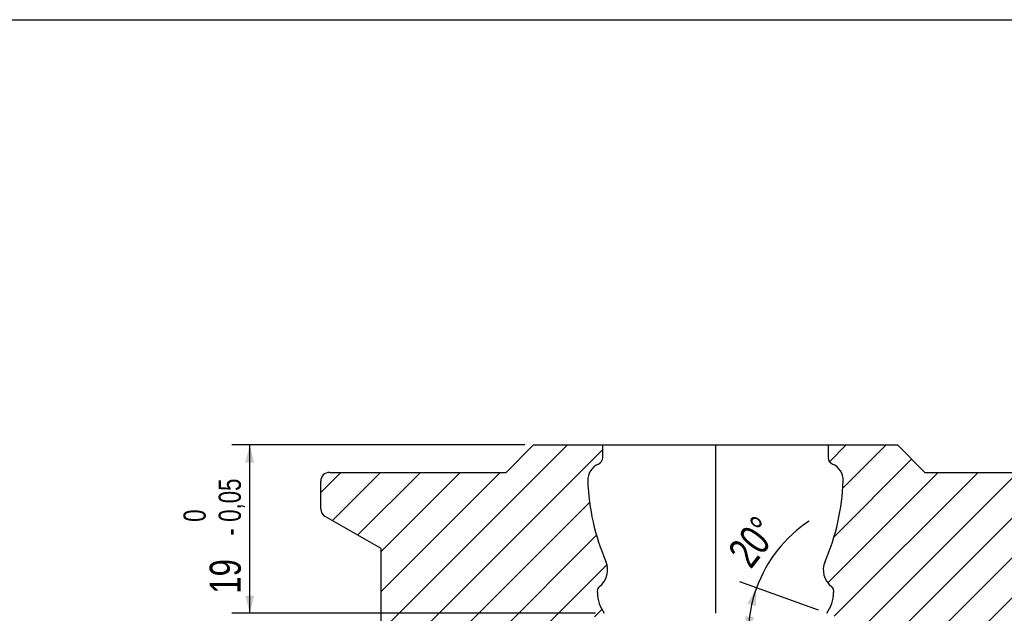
# Model space of a CAD drawing. Header units: millimetres. Extents: x 8 to 586, y 8 to 412.
# Tile 5 of 7: x 217 to 328, y 345 to 412. Entities that reach past the tile are written whole.
import ezdxf

# ---------------------------------------------------------------- set-up
doc = ezdxf.new("R2010")
doc.units = ezdxf.units.MM
doc.layers.add('DIMENSIONS', color=2, linetype='Continuous')
doc.layers.add('HATCH', color=3, linetype='Continuous')
doc.layers.add('OUTLINE', color=7, linetype='Continuous', lineweight=25)
doc.styles.add('SLDTEXTSTYLE1', font='TXT', dxfattribs={"width": 0.75})
doc.dimstyles.new('SLDDIMSTYLE17', dxfattribs={"dimtxt": 3.5, "dimasz": 2, "dimexe": 0, "dimexo": 0.0625, "dimgap": 0.875, "dimtad": 1, "dimrnd": 1e-09, "dimzin": 12, "dimdsep": 46, "dimtxsty": 'SLDTEXTSTYLE1', "dimsah": 1, "dimcen": 0.09, "dimadec": 0, "dimazin": 3, "dimtol": 1, "dimtm": 0.05, "dimtfac": 1, "dimtofl": 0, "dimtmove": 0, "dimatfit": 3, "dimfxl": 0, "dimfrac": 2, "dimtolj": 1, "dimarcsym": 0})
doc.dimstyles.new('SLDDIMSTYLE6', dxfattribs={"dimtxt": 3.5, "dimasz": 2, "dimexe": 0, "dimexo": 0.0625, "dimgap": 0.875, "dimtad": 1, "dimdec": 4, "dimzin": 12, "dimdsep": 46, "dimtxsty": 'SLDTEXTSTYLE1', "dimsah": 1, "dimcen": 0.09, "dimazin": 3, "dimtfac": 1, "dimtofl": 0, "dimtmove": 0, "dimatfit": 3, "dimfxl": 0, "dimfrac": 2, "dimtolj": 1, "dimtzin": 12, "dimarcsym": 0})
pattern_1 = [(45, (0, 0), (-2.245064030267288, 2.245064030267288), [])]

# ---------------------------------------------------------------- blocks, each defined once
blk = doc.blocks.new('_D_20')
at = {"layer": 'DIMENSIONS'}
blk.add_line((307.0001090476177, 345.3686111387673), (298.1543544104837, 348.5882025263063), dxfattribs=at)
for radius, start, end in [(15.3445552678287, 123.669023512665, 160.0000000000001), (15.34455526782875, 160.0000000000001, 180)]:
    blk.add_arc((314.4529050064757, 342.6560152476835), radius, start, end, dxfattribs=at)
for points in [[(300.0337396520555, 347.9041622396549), (298.9929078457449, 346.1246484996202), (299.9527768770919, 345.8441998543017)], [(299.108349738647, 342.6560152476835), (299.7368182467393, 344.6194376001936), (298.7389173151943, 344.6841966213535)]]:
    blk.add_solid(points, dxfattribs=at)
at = {"layer": 'DIMENSIONS', "insert": (296.6270693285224, 352.0843954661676), "char_height": 3.5, "attachment_point": 1, "rotation": 52.075457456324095, "style": 'SLDTEXTSTYLE1'}
blk.add_mtext('20°', dxfattribs=at)
blk = doc.blocks.new('_D_23')
at = {"layer": 'DIMENSIONS'}
for p, q in [((273.9029050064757, 364.0265909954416), (240.9029050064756, 364.0265909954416)), ((242.9029050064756, 345.0265909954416), (242.9029050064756, 364.0265909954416)), ((281.8660083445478, 345.0265909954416), (240.9029050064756, 345.0265909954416))]:
    blk.add_line(p, q, dxfattribs=at)
for points in [[(242.9029050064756, 364.0265909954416), (242.4029050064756, 362.0265909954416), (243.4029050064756, 362.0265909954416)], [(242.9029050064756, 345.0265909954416), (243.4029050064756, 347.0265909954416), (242.4029050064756, 347.0265909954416)]]:
    blk.add_solid(points, dxfattribs=at)
at = {"layer": 'DIMENSIONS', "attachment_point": 1, "rotation": 89.99999999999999, "style": 'SLDTEXTSTYLE1'}
for s, insert, char_height in [('0,05', (239.4030137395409, 355.3490154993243), 2.5), ('0', (235.4368946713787, 355.3490154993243), 2.5), ('-', (239.4030137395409, 353.7873330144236), 2.5), ('19', (238.3911680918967, 347.2393554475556), 3.5)]:
    blk.add_mtext(s, dxfattribs=dict(at, insert=insert, char_height=char_height))

msp = doc.modelspace()

# ---------------------------------------------------------------- hatches: boundary and pattern name
at = {"layer": 'HATCH'}
h = msp.add_hatch(dxfattribs=at)
h.set_pattern_fill('ANSI31', color=256, angle=2.8e-322, style=0)
h.set_pattern_definition(pattern_1)
edge = h.paths.add_edge_path(flags=0)
edge.add_line((253.4029050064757, 331.1765909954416), (253.4029050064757, 323.7265909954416))
edge.add_arc((254.4029050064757, 323.7265909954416), 1, 180, 270.0000000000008)
edge.add_line((254.4029050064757, 322.7265909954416), (257.7029050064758, 322.7265909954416))
edge.add_line((257.7029050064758, 322.7265909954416), (257.7029050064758, 314.2265909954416))
edge.add_arc((258.7029050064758, 314.2265909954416), 1, 180, 270.0000000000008)
edge.add_line((258.7029050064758, 313.2265909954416), (264.1529050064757, 313.2265909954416))
edge.add_arc((264.1529050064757, 314.2265909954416), 1, 270.0000000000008, 360.0000000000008)
edge.add_line((265.1529050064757, 314.2265909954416), (265.1529050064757, 317.2265909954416))
edge.add_line((265.1529050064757, 317.2265909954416), (271.9490574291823, 317.2265909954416))
edge.add_line((271.9490574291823, 317.2265909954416), (272.7529050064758, 320.2265909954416))
edge.add_line((272.7529050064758, 320.2265909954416), (272.7529050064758, 326.5065909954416))
edge.add_arc((271.7529050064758, 326.5065909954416), 1, 0, 90)
edge.add_line((271.7529050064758, 327.5065909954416), (264.6529050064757, 327.5065909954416))
edge.add_arc((264.6529050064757, 328.5065909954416), 1, 180, 270, ccw=False)
edge.add_line((263.6529050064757, 328.5065909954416), (263.6529050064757, 336.0265909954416))
edge.add_arc((264.6529050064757, 336.0265909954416), 1, 89.9999999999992, 180, ccw=False)
edge.add_line((264.6529050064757, 337.0265909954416), (274.8529050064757, 337.0265909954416))
edge.add_arc((274.8529050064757, 338.5265909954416), 1.5, 270.0000000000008, 360.0000000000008)
edge.add_line((276.3529050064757, 338.5265909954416), (276.3529050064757, 342.6560152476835))
edge.add_line((276.3529050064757, 342.6560152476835), (282.8660083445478, 345.0265909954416))
edge.add_arc((286.1029050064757, 347.3765909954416), 3.999999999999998, 180, 215.9798005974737, ccw=False)
edge.add_line((282.1029050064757, 347.3765909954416), (282.1029050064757, 347.612904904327))
edge.add_arc((282.6029050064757, 347.612904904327), 0.4999999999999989, 127.11726346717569, 180, ccw=False)
edge.add_arc((280.8529050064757, 349.9253711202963), 2.4, 307.1172634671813, 383.4555883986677)
edge.add_arc((305.9888123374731, 360.8316153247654), 25.00000000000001, 182.005822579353, 203.455588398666, ccw=False)
edge.add_arc((283.0029050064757, 360.0265909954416), 2.000000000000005, 113.13239639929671, 182.0058225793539, ccw=False)
edge.add_arc((281.9029050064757, 362.6014696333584), 0.7999999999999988, 293.1323963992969, 360.0000000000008)
edge.add_line((282.7029050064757, 362.6014696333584), (282.7029050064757, 364.0265909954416))
edge.add_line((282.7029050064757, 364.0265909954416), (274.9029050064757, 364.0265909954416))
edge.add_line((274.9029050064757, 364.0265909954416), (271.8029050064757, 360.9265909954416))
edge.add_line((271.8029050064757, 360.9265909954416), (251.9029050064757, 360.9265909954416))
edge.add_arc((251.9029050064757, 359.9265909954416), 1, 90, 180)
edge.add_line((250.9029050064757, 359.9265909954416), (250.9029050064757, 356.8299230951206))
edge.add_arc((251.9029050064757, 356.8299230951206), 1, 180, 240.0000000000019)
edge.add_line((251.4029050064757, 355.9638976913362), (257.7029050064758, 352.3265909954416))
edge.add_line((257.7029050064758, 352.3265909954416), (257.7029050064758, 332.1765909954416))
edge.add_line((257.7029050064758, 332.1765909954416), (254.4029050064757, 332.1765909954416))
edge.add_arc((254.4029050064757, 331.1765909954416), 1, 90, 180)
h = msp.add_hatch(dxfattribs=at)
h.set_pattern_fill('ANSI31', color=256, angle=2.8e-322, style=0)
h.set_pattern_definition(pattern_1)
edge = h.paths.add_edge_path(flags=0)
edge.add_arc((315.9529050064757, 338.5265909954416), 1.5, 180, 270.0000000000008)
edge.add_line((315.9529050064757, 337.0265909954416), (326.1529050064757, 337.0265909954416))
edge.add_arc((326.1529050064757, 336.0265909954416), 1, -7.958078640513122e-13, 89.9999999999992, ccw=False)
edge.add_line((327.1529050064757, 336.0265909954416), (327.1529050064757, 328.5065909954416))
edge.add_arc((326.1529050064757, 328.5065909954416), 1, 270, 360, ccw=False)
edge.add_line((326.1529050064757, 327.5065909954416), (319.0529050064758, 327.5065909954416))
edge.add_arc((319.0529050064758, 326.5065909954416), 1, 90, 180)
edge.add_line((318.0529050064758, 326.5065909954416), (318.0529050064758, 320.2265909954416))
edge.add_line((318.0529050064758, 320.2265909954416), (318.8567525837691, 317.2265909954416))
edge.add_line((318.8567525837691, 317.2265909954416), (325.6529050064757, 317.2265909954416))
edge.add_line((325.6529050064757, 317.2265909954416), (325.6529050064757, 314.2265909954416))
edge.add_arc((326.6529050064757, 314.2265909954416), 1, 180, 270.0000000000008)
edge.add_line((326.6529050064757, 313.2265909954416), (332.1029050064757, 313.2265909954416))
edge.add_arc((332.1029050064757, 314.2265909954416), 1, 270.0000000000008, 360.0000000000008)
edge.add_line((333.1029050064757, 314.2265909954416), (333.1029050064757, 322.7265909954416))
edge.add_line((333.1029050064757, 322.7265909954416), (336.4029050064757, 322.7265909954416))
edge.add_arc((336.4029050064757, 323.7265909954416), 1, 270.0000000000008, 360.0000000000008)
edge.add_line((337.4029050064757, 323.7265909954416), (337.4029050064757, 331.1765909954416))
edge.add_arc((336.4029050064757, 331.1765909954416), 1, 0, 90)
edge.add_line((336.4029050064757, 332.1765909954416), (333.1029050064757, 332.1765909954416))
edge.add_line((333.1029050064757, 332.1765909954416), (333.1029050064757, 352.3265909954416))
edge.add_line((333.1029050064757, 352.3265909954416), (339.4029050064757, 355.9638976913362))
edge.add_arc((338.9029050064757, 356.8299230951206), 1, 299.9999999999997, 360.0000000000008)
edge.add_line((339.9029050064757, 356.8299230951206), (339.9029050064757, 359.9265909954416))
edge.add_arc((338.9029050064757, 359.9265909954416), 1, 0, 90)
edge.add_line((338.9029050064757, 360.9265909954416), (319.0029050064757, 360.9265909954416))
edge.add_line((319.0029050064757, 360.9265909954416), (315.9029050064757, 364.0265909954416))
edge.add_line((315.9029050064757, 364.0265909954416), (308.1029050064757, 364.0265909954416))
edge.add_line((308.1029050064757, 364.0265909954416), (308.1029050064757, 362.6014696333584))
edge.add_arc((308.9029050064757, 362.6014696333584), 0.7999999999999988, 180, 246.8676036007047)
edge.add_arc((307.8029050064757, 360.0265909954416), 2.000000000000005, -2.0058225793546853, 66.86760360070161, ccw=False)
edge.add_arc((284.8169976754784, 360.8316153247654), 25.00000000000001, 336.544411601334, 357.994177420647, ccw=False)
edge.add_arc((309.9529050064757, 349.9253711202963), 2.4, 156.5444116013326, 232.8827365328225)
edge.add_arc((308.2029050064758, 347.612904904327), 0.4999999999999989, -7.958078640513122e-13, 52.88273653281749, ccw=False)
edge.add_line((308.7029050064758, 347.612904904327), (308.7029050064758, 347.3765909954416))
edge.add_arc((304.7029050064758, 347.3765909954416), 3.999999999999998, 324.0201994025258, 360, ccw=False)
edge.add_line((307.9398016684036, 345.0265909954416), (314.4529050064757, 342.6560152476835))
edge.add_line((314.4529050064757, 342.6560152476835), (314.4529050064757, 338.5265909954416))

# ---------------------------------------------------------------- linework, layer by layer
at = {"layer": 'OUTLINE'}
for p, q in [((8.000000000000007, 412), (586, 412)), ((271.8029050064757, 360.9265909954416), (274.9029050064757, 364.0265909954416)), ((274.9029050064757, 364.0265909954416), (282.7029050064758, 364.0265909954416)), ((282.7029050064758, 362.6014696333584), (282.7029050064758, 364.0265909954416)), ((282.7029050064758, 364.0265909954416), (295.4029050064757, 364.0265909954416)), ((295.4029050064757, 364.0265909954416), (295.4029050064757, 362.6014696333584)), ((295.4029050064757, 364.0265909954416), (308.1029050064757, 364.0265909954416)), ((308.1029050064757, 364.0265909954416), (308.1029050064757, 362.6014696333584)), ((308.1029050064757, 364.0265909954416), (315.9029050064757, 364.0265909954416)), ((315.9029050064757, 364.0265909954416), (319.0029050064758, 360.9265909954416)), ((295.4029050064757, 362.6014696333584), (295.4029050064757, 361.865790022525)), ((295.4029050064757, 362.6014696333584), (295.4029050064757, 362.0265909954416)), ((295.4029050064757, 362.0265909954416), (295.4529050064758, 362.0265909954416)), ((295.4029050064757, 361.865790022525), (295.4029050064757, 359.9565888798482)), ((251.9029050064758, 360.9265909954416), (271.8029050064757, 360.9265909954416)), ((295.4529050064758, 360.9265909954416), (295.4029050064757, 360.9265909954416)), ((319.0029050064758, 360.9265909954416), (338.9029050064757, 360.9265909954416)), ((250.9029050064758, 356.8299230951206), (250.9029050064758, 359.9265909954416)), ((295.4029050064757, 359.9565888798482), (295.4029050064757, 350.8806625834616)), ((295.4029050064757, 359.0265909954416), (295.4029050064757, 351.0265909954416)), ((295.4529050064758, 359.0265909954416), (295.4029050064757, 359.0265909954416)), ((257.7029050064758, 352.3265909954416), (251.4029050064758, 355.9638976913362)), ((257.7029050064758, 332.1765909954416), (257.7029050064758, 352.3265909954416)), ((295.4029050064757, 351.0265909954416), (295.4529050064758, 351.0265909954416)), ((295.4029050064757, 350.8806625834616), (295.4029050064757, 348.0116059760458)), ((295.4529050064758, 350.8806625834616), (295.4529050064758, 351.0265909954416)), ((282.1029050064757, 347.3765909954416), (282.1029050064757, 347.612904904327)), ((295.4029050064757, 348.0265909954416), (295.4029050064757, 348.0116059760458)), ((295.4529050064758, 348.0265909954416), (295.4029050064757, 348.0265909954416)), ((295.4029050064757, 348.0116059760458), (295.4029050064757, 347.612904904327)), ((295.4029050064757, 347.612904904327), (295.4029050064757, 347.3765909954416)), ((308.7029050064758, 347.612904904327), (308.7029050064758, 347.3765909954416)), ((295.4029050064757, 347.3765909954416), (295.4029050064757, 345.0265909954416))]:
    msp.add_line(p, q, dxfattribs=at)
for centre, radius, start, end in [((283.0029050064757, 360.0265909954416), 2.000000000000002, 113.1323963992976, 182.0058225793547), ((281.9029050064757, 362.6014696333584), 0.8000000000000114, 293.1323963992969, 0), ((308.9029050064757, 362.6014696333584), 0.8000000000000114, 179.9999999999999, 246.8676036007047), ((307.8029050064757, 360.0265909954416), 2.00000000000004, 357.994177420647, 66.86760360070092), ((251.9029050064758, 359.9265909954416), 1, 90, 179.9999999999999), ((305.9888123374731, 360.8316153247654), 25.00000000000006, 182.0058225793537, 203.4555883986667), ((284.8169976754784, 360.8316153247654), 25.00000000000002, 336.5444116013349, 357.9941774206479), ((251.9029050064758, 356.8299230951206), 1.000000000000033, 180, 240.0000000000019), ((280.8529050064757, 349.9253711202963), 2.400000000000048, 307.1172634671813, 23.45558839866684), ((309.9529050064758, 349.9253711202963), 2.399999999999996, 156.5444116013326, 232.8827365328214), ((282.6029050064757, 347.612904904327), 0.5, 127.1172634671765, 179.9999999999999), ((308.2029050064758, 347.612904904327), 0.5, 4.969616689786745e-14, 52.8827365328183), ((286.1029050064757, 347.3765909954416), 4, 180, 215.9798005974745), ((304.7029050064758, 347.3765909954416), 4, 324.0201994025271, 0)]:
    msp.add_arc(centre, radius, start, end, dxfattribs=at)
for points, knots in [([(295.4529050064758, 361.8657900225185), (295.4529050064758, 361.8784015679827), (295.4529050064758, 361.902804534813), (295.4529050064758, 361.9496776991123), (295.4529050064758, 361.9915857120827), (295.4529050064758, 362.0187691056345), (295.4529050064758, 362.0265909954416)], [0, 0, 0, 0, 0.3065305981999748, 0.593127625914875, 0.8829244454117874, 0.9999999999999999, 0.9999999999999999, 0.9999999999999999, 0.9999999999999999]), ([(295.4529050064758, 359.9565888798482), (295.4529050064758, 359.9787907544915), (295.4529050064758, 360.0570867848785), (295.4529050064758, 360.1917878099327), (295.4529050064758, 360.3593707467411), (295.4529050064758, 360.5246322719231), (295.4529050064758, 360.6861966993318), (295.4529050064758, 360.8429600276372), (295.4529050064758, 360.9941113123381), (295.4529050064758, 361.1384775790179), (295.4529050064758, 361.2748319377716), (295.4529050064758, 361.4021044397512), (295.4529050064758, 361.5197581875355), (295.4529050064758, 361.6270141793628), (295.4529050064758, 361.7203563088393), (295.4529050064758, 361.8009674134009), (295.4529050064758, 361.8441824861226), (295.4529050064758, 361.8657900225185)], [0, 0, 0, 0, 0.0277204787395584, 0.09775766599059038, 0.1680451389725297, 0.2383326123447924, 0.3083698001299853, 0.3784069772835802, 0.4486944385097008, 0.5189819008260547, 0.5890190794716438, 0.6590564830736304, 0.729344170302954, 0.7996318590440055, 0.8696692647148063, 0.9348346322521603, 1, 1, 1, 1]), ([(295.4529050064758, 359.0265909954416), (295.4529050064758, 359.1814474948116), (295.4529050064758, 359.4912142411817), (295.4529050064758, 359.8014460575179), (295.4529050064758, 359.9565888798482)], [0, 0, 0, 0, 0.4999132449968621, 1, 1, 1, 1]), ([(295.4529050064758, 348.0265909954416), (295.4529050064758, 348.0748209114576), (295.4529050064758, 348.1713907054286), (295.4529050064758, 348.336606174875), (295.4529050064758, 348.4992831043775), (295.4529050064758, 348.6558074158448), (295.4529050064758, 348.801906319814), (295.4529050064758, 348.9636133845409), (295.4529050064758, 349.1416771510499), (295.4529050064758, 349.3359503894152), (295.4529050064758, 349.534355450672), (295.4529050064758, 349.7353160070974), (295.4529050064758, 349.937662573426), (295.4529050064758, 350.140125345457), (295.4529050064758, 350.3411172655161), (295.4529050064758, 350.5321125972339), (295.4529050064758, 350.712644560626), (295.4529050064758, 350.8246565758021), (295.4529050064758, 350.8806625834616)], [0, 0, 0, 0, 0.07195070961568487, 0.1440654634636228, 0.2160161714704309, 0.2690851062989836, 0.3222196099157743, 0.3752885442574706, 0.4389680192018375, 0.5028750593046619, 0.5667820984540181, 0.6304615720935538, 0.69414105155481, 0.7580480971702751, 0.8219551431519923, 0.8856346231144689, 0.942817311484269, 0.9999999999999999, 0.9999999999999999, 0.9999999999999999, 0.9999999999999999])]:
    msp.add_open_spline(points, degree=3, knots=knots, dxfattribs=at)

# ---------------------------------------------------------------- dimensions: what is measured, and where the dimension line sits
at = {"layer": 'DIMENSIONS'}
dim = msp.add_linear_dim(base=(242.9029050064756, 364.0265909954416), p1=(282.8660083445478, 345.0265909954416), p2=(274.9029050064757, 364.0265909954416), angle=90.0000000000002, dimstyle='SLDDIMSTYLE17', dxfattribs=at)
dim.commit()
dim.dimension.update_dxf_attribs({"geometry": '_D_23', "text_midpoint": (242.9029050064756, 354.5265909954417), "dimtype": 160})
dim = msp.add_angular_dim_2l(base=(299.3414680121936, 345.3205693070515), line1=((307.9398016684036, 345.0265909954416), (314.4529050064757, 342.6560152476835)), line2=((296.1706631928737, 342.6560152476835), (314.4529050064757, 342.6560152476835)), dimstyle='SLDDIMSTYLE6', dxfattribs=at)
dim.commit()
dim.dimension.update_dxf_attribs({"geometry": '_D_20', "text_midpoint": (302.3487993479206, 352.0871340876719), "dimtype": 162})

doc.saveas('drawing.dxf')
